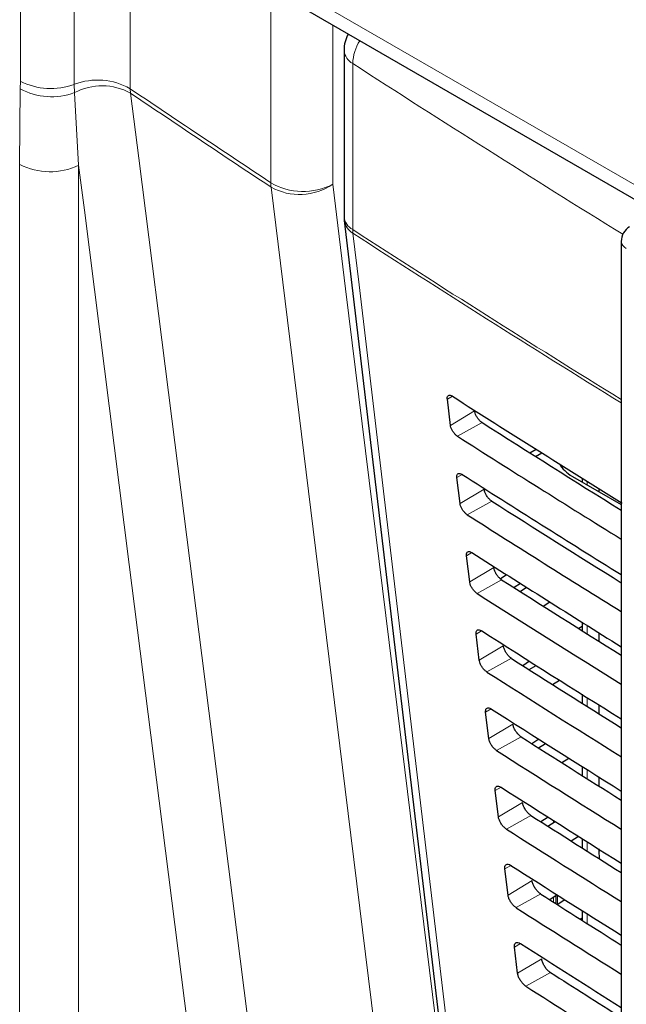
# Paper-space layout 'Blatt2' of a CAD drawing. Header units: millimetres. Extents: x 5 to 418, y 2 to 292.
# Tile 20 of 77: x 127 to 134, y 153 to 165. Entities that reach past the tile are written whole.
import ezdxf

# ---------------------------------------------------------------- set-up
doc = ezdxf.new("R2010")
doc.units = ezdxf.units.MM

psp = doc.layouts.new('Blatt2')

# ---------------------------------------------------------------- linework, layer by layer
at = {"color": 7, "linetype": 'Continuous', "lineweight": 18}
for p, q in [((126.86, 163.869), (126.86, 165.983)), ((127.489, 165.946), (127.489, 163.833)), ((128.142, 165.895), (128.142, 163.782)), ((129.904, 165.04), (138.567, 160.039)), ((129.782, 162.685), (129.782, 164.81)), ((130.505, 164.524), (130.505, 162.667)), ((130.738, 164.076), (130.738, 162.138)), ((126.852, 162.899), (126.859, 163.779)), ((126.859, 163.779), (126.86, 163.869)), ((127.489, 163.833), (127.492, 163.736)), ((128.145, 163.73), (128.142, 163.782)), ((127.492, 163.736), (127.54, 162.889)), ((126.852, 128.97), (126.852, 162.899)), ((127.54, 162.889), (127.54, 128.959)), ((131.902, 160.196), (131.842, 160.16)), ((132.16, 160.023), (131.879, 159.855)), ((132.247, 159.887), (131.961, 159.728)), ((132.015, 159.283), (131.954, 159.247)), ((133.472, 159.205), (133.472, 159.162)), ((132.272, 159.11), (131.991, 158.942)), ((132.361, 158.971), (132.075, 158.811)), ((132.128, 158.371), (132.065, 158.334)), ((132.384, 158.197), (132.103, 158.029)), ((132.475, 158.055), (132.189, 157.895)), ((133.472, 157.522), (133.472, 157.424)), ((132.242, 157.459), (132.177, 157.421)), ((132.495, 157.284), (132.214, 157.116)), ((132.589, 157.138), (132.303, 156.979)), ((133.472, 156.681), (133.472, 156.579)), ((132.355, 156.547), (132.289, 156.508)), ((132.607, 156.371), (132.326, 156.203)), ((132.703, 156.222), (132.417, 156.062)), ((133.472, 155.84), (133.472, 155.735)), ((132.469, 155.635), (132.401, 155.595)), ((132.719, 155.458), (132.438, 155.29)), ((132.817, 155.306), (132.531, 155.146)), ((133.082, 155.222), (133.082, 155.245)), ((133.472, 154.999), (133.472, 154.89)), ((133.608, 154.887), (133.63, 154.9)), ((132.582, 154.723), (132.512, 154.682)), ((132.831, 154.545), (132.55, 154.377)), ((132.931, 154.389), (132.645, 154.23)), ((133.126, 154.377), (133.126, 154.27)), ((133.082, 154.293), (133.082, 154.349)), ((133.472, 154.158), (133.472, 154.046)), ((132.695, 153.811), (132.624, 153.769)), ((132.943, 153.632), (132.662, 153.464)), ((133.045, 153.473), (132.759, 153.313))]:
    psp.add_line(p, q, dxfattribs=at)
at = {"color": 7, "linetype": 'Continuous', "lineweight": 25}
for p, q in [((130.007, 164.811), (138.67, 159.81)), ((130.637, 164.23), (130.637, 162.292)), ((130.64, 162.245), (131.914, 151.506)), ((133.872, 162.001), (133.872, 148.337)), ((131.879, 159.855), (131.842, 160.16)), ((132.804, 159.534), (132.878, 159.577)), ((132.871, 159.492), (132.945, 159.535)), ((133.174, 159.369), (133.192, 159.38)), ((131.991, 158.942), (131.954, 159.247)), ((133.303, 159.26), (133.872, 158.931)), ((133.414, 159.241), (133.414, 159.196)), ((133.608, 159.12), (133.608, 159.084)), ((132.103, 158.029), (132.065, 158.334)), ((132.459, 158.067), (132.533, 158.114)), ((132.694, 158.012), (132.62, 157.963)), ((132.69, 157.918), (132.766, 157.966)), ((132.96, 157.747), (133.038, 157.795)), ((133.414, 157.509), (133.377, 157.484)), ((133.414, 157.559), (133.414, 157.461)), ((132.214, 157.116), (132.177, 157.421)), ((133.608, 157.437), (133.608, 157.339)), ((132.802, 157.103), (132.724, 157.052)), ((132.798, 157.006), (132.878, 157.055)), ((133.068, 156.834), (133.149, 156.884)), ((133.414, 156.718), (133.414, 156.616)), ((133.608, 156.596), (133.608, 156.494)), ((132.326, 156.203), (132.289, 156.508)), ((132.909, 156.195), (132.829, 156.142)), ((132.906, 156.093), (132.989, 156.144)), ((133.177, 155.921), (133.26, 155.973)), ((133.414, 155.877), (133.414, 155.772)), ((133.608, 155.755), (133.608, 155.65)), ((132.438, 155.29), (132.401, 155.595)), ((133.017, 155.286), (132.934, 155.231)), ((133.014, 155.18), (133.101, 155.234)), ((133.285, 155.009), (133.372, 155.062)), ((133.414, 155.036), (133.414, 154.927)), ((133.608, 154.914), (133.608, 154.887)), ((133.608, 154.887), (133.612, 154.802)), ((132.55, 154.377), (132.512, 154.682)), ((133.125, 154.378), (133.038, 154.321)), ((133.112, 154.274), (133.112, 154.37)), ((133.123, 154.267), (133.212, 154.323)), ((133.414, 154.195), (133.414, 154.083)), ((133.393, 154.096), (133.414, 154.109)), ((132.662, 153.464), (132.624, 153.769))]:
    psp.add_line(p, q, dxfattribs=at)
at = {"color": 7, "linetype": 'Continuous', "lineweight": 18, "flags": 128}
for points in [[(128.145, 163.73), (128.242, 162.971), (128.627, 159.932), (129.012, 156.894), (129.519, 152.895)], [(128.811, 152.868), (128.48, 155.474), (128.131, 158.231), (127.607, 162.365), (127.54, 162.889)], [(131.116, 151.824), (131.023, 152.582), (130.65, 155.612), (130.276, 158.643), (129.785, 162.633)], [(130.505, 162.667), (130.655, 161.448), (131.163, 157.324), (131.502, 154.575), (131.836, 151.858)], [(130.741, 162.097), (130.812, 161.495), (131.098, 159.089), (132.015, 151.358)]]:
    psp.add_lwpolyline(points, dxfattribs=at)
at = {"color": 7, "linetype": 'Continuous', "lineweight": 25}
for centre, radius, start, end in [((131.037, 164.23), 0.4, 151.6791, 180), ((131.037, 162.292), 0.4, 180, 186.7694), ((134.072, 162.001), 0.2, 120.8709, 180)]:
    psp.add_arc(centre, radius, start, end, dxfattribs=at)
at = {"color": 7, "linetype": 'Continuous', "lineweight": 18}
for centre, radius, start, end in [((131.275, 164.058), 0.537, 148.0324, 177.993), ((130.828, 164.246), 0.192, 184.8044, 242.0683), ((226.317, 311.774), 175.926, 237.0921, 238.30656), ((127.223, 164.459), 0.771, 241.8649, 290.4194), ((127.216, 164.566), 0.783, 242.9273, 290.4091), ((127.761, 163.113), 0.77, 60.3555, 110.696), ((127.813, 163.13), 0.686, 61.06, 117.8979), ((127.207, 163.587), 0.774, 242.7384, 295.5295), ((130.159, 163.346), 0.762, 240.2944, 296.9825), ((130.184, 162.682), 0.403, 179.6903, 186.9917), ((130.117, 163.234), 0.686, 241.0133, 304.3939), ((130.828, 162.308), 0.192, 184.8044, 242.0683), ((130.847, 162.278), 0.21, 188.9521, 239.663), ((226.31, 309.826), 175.914, 237.09208, 238.29968), ((131.062, 162.138), 0.324, 179.8815, 187.3103), ((226.31, 309.78), 175.909, 237.09207, 238.2987), ((133.97, 162.009), 0.0988, 185.0787, 246.2415)]:
    psp.add_arc(centre, radius, start, end, dxfattribs=at)
at = {"color": 7, "linetype": 'Continuous', "lineweight": 25}
for centre, major_axis, ratio, start_param, end_param in [((280.323, 240.644), (200.235, 3.081), 0.587275, 3.868493, 3.883113), ((279.664, 234.077), (198.818, -2.954), 0.567125, 3.885601, 3.897695), ((279.664, 234.076), (199.222, -2.96), 0.567125, 3.885702, 3.899882), ((133.727, 159.496), (0.6, -0.009), 0.567125, 3.439115, 3.935417), ((280.323, 239.664), (200.074, 3.079), 0.587275, 3.868453, 3.882164), ((279.665, 233.097), (198.658, -2.951), 0.567125, 3.885561, 3.896821), ((279.664, 233.097), (199.061, -2.957), 0.567125, 3.885662, 3.899014), ((280.323, 238.684), (199.914, 3.076), 0.587275, 3.868413, 3.881303), ((279.665, 232.117), (198.497, -2.949), 0.567125, 3.88552, 3.895945), ((279.664, 232.117), (198.901, -2.955), 0.567125, 3.885622, 3.898143), ((280.323, 237.704), (199.753, 3.074), 0.587275, 3.868373, 3.880439), ((279.665, 231.137), (198.337, -2.946), 0.567125, 3.88548, 3.895066), ((279.665, 231.137), (198.74, -2.952), 0.567125, 3.885581, 3.89727), ((280.322, 236.724), (199.592, 3.071), 0.587275, 3.868333, 3.879574), ((279.665, 230.158), (198.176, -2.944), 0.567125, 3.885439, 3.894186), ((279.665, 230.157), (198.58, -2.95), 0.567125, 3.885541, 3.896395), ((280.322, 235.744), (199.432, 3.069), 0.587275, 3.868293, 3.878706), ((279.666, 229.178), (198.016, -2.942), 0.567125, 3.885399, 3.893303), ((279.665, 229.178), (198.419, -2.948), 0.567125, 3.885501, 3.895518), ((280.322, 234.764), (199.271, 3.066), 0.587275, 3.868253, 3.877836), ((279.666, 228.198), (197.855, -2.939), 0.567125, 3.885358, 3.892417), ((279.665, 228.198), (198.259, -2.945), 0.567125, 3.88546, 3.894638), ((280.322, 233.784), (199.111, 3.064), 0.587275, 3.868213, 3.876956), ((279.666, 227.219), (197.694, -2.937), 0.567125, 3.885318, 3.891522), ((279.666, 227.218), (198.098, -2.943), 0.567125, 3.88542, 3.893756)]:
    psp.add_ellipse(centre, major_axis=major_axis, ratio=ratio, start_param=start_param, end_param=end_param, dxfattribs=at)
at = {"color": 7, "linetype": 'Continuous', "lineweight": 18}
for points, knots in [([(128.142, 163.782), (128.356, 163.638), (128.902, 163.272), (129.449, 162.906), (129.782, 162.685)], [0, 0, 0, 0, 0.392712, 1, 1, 1, 1]), ([(129.785, 162.633), (129.452, 162.855), (128.905, 163.22), (128.36, 163.586), (128.145, 163.73)], [0, 0, 0, 0, 0.6073957, 1, 1, 1, 1])]:
    psp.add_open_spline(points, degree=3, knots=knots, dxfattribs=at)
at = {"color": 7, "linetype": 'Continuous', "lineweight": 25}
for points, knots in [([(131.842, 160.16), (131.841, 160.163), (131.84, 160.176), (131.844, 160.193), (131.856, 160.206), (131.874, 160.208), (131.891, 160.202), (131.901, 160.196), (131.903, 160.195)], [0, 0, 0, 0, 0.0850535, 0.3019905, 0.5196115, 0.7367694, 0.9522337, 1, 1, 1, 1]), ([(132.247, 159.887), (132.244, 159.89), (132.232, 159.898), (132.211, 159.918), (132.188, 159.949), (132.17, 159.983), (132.162, 160.008), (132.16, 160.021), (132.16, 160.023)], [0, 0, 0, 0, 0.090146, 0.302268, 0.513764, 0.725705, 0.93926, 1, 1, 1, 1]), ([(131.961, 159.728), (131.958, 159.73), (131.947, 159.737), (131.927, 159.756), (131.906, 159.785), (131.889, 159.816), (131.881, 159.84), (131.879, 159.852), (131.879, 159.855)], [0, 0, 0, 0, 0.081983, 0.294147, 0.505651, 0.717552, 0.931033, 1, 1, 1, 1]), ([(131.954, 159.247), (131.953, 159.25), (131.952, 159.263), (131.956, 159.281), (131.968, 159.294), (131.987, 159.296), (132.005, 159.29), (132.015, 159.284), (132.016, 159.283)], [0, 0, 0, 0, 0.0885369, 0.3054942, 0.5231207, 0.7402623, 0.9556958, 1, 1, 1, 1]), ([(132.361, 158.971), (132.358, 158.974), (132.345, 158.982), (132.323, 159.003), (132.3, 159.035), (132.282, 159.069), (132.274, 159.095), (132.272, 159.108), (132.272, 159.11)], [0, 0, 0, 0, 0.093114, 0.3052213, 0.5167154, 0.728672, 0.9422533, 1, 1, 1, 1]), ([(132.075, 158.811), (132.072, 158.814), (132.06, 158.822), (132.04, 158.841), (132.018, 158.87), (132.001, 158.903), (131.993, 158.927), (131.991, 158.939), (131.991, 158.942)], [0, 0, 0, 0, 0.085359, 0.297505, 0.509006, 0.720923, 0.934434, 1, 1, 1, 1]), ([(132.065, 158.334), (132.065, 158.338), (132.064, 158.351), (132.068, 158.369), (132.081, 158.382), (132.1, 158.384), (132.118, 158.378), (132.128, 158.372), (132.13, 158.371)], [0, 0, 0, 0, 0.091841, 0.308817, 0.526449, 0.743575, 0.95898, 1, 1, 1, 1]), ([(132.475, 158.055), (132.471, 158.057), (132.458, 158.066), (132.436, 158.088), (132.412, 158.121), (132.394, 158.156), (132.386, 158.182), (132.384, 158.195), (132.384, 158.197)], [0, 0, 0, 0, 0.09594, 0.308034, 0.519526, 0.731498, 0.945105, 1, 1, 1, 1]), ([(132.189, 157.895), (132.185, 157.897), (132.173, 157.906), (132.153, 157.926), (132.13, 157.956), (132.113, 157.989), (132.105, 158.014), (132.103, 158.026), (132.103, 158.029)], [0, 0, 0, 0, 0.088564, 0.300693, 0.512191, 0.724124, 0.937664, 1, 1, 1, 1]), ([(132.177, 157.421), (132.177, 157.425), (132.176, 157.439), (132.18, 157.457), (132.193, 157.471), (132.213, 157.473), (132.232, 157.466), (132.242, 157.459), (132.243, 157.458)], [0, 0, 0, 0, 0.0949792, 0.3119739, 0.5296104, 0.7467217, 0.9620986, 1, 1, 1, 1]), ([(132.589, 157.138), (132.585, 157.141), (132.572, 157.15), (132.549, 157.173), (132.524, 157.206), (132.506, 157.242), (132.498, 157.269), (132.496, 157.282), (132.495, 157.284)], [0, 0, 0, 0, 0.098634, 0.310715, 0.522207, 0.734193, 0.947825, 1, 1, 1, 1]), ([(132.303, 156.979), (132.299, 156.981), (132.287, 156.99), (132.265, 157.01), (132.242, 157.042), (132.225, 157.076), (132.217, 157.101), (132.215, 157.114), (132.214, 157.116)], [0, 0, 0, 0, 0.091609, 0.303723, 0.515218, 0.727167, 0.940735, 1, 1, 1, 1]), ([(132.289, 156.508), (132.289, 156.512), (132.287, 156.526), (132.292, 156.545), (132.305, 156.559), (132.326, 156.561), (132.345, 156.554), (132.355, 156.547), (132.357, 156.546)], [0, 0, 0, 0, 0.097964, 0.3149759, 0.5326169, 0.7497141, 0.965065, 1, 1, 1, 1]), ([(132.703, 156.222), (132.699, 156.225), (132.685, 156.235), (132.661, 156.258), (132.636, 156.292), (132.618, 156.329), (132.609, 156.356), (132.608, 156.369), (132.607, 156.371)], [0, 0, 0, 0, 0.101205, 0.313275, 0.524765, 0.736765, 0.950421, 1, 1, 1, 1]), ([(132.417, 156.062), (132.413, 156.065), (132.4, 156.074), (132.378, 156.095), (132.354, 156.127), (132.336, 156.162), (132.328, 156.188), (132.327, 156.201), (132.326, 156.203)], [0, 0, 0, 0, 0.094506, 0.306607, 0.5181, 0.730064, 0.943658, 1, 1, 1, 1]), ([(132.401, 155.595), (132.4, 155.599), (132.399, 155.614), (132.404, 155.634), (132.418, 155.647), (132.439, 155.649), (132.458, 155.642), (132.469, 155.635), (132.47, 155.634)], [0, 0, 0, 0, 0.100806, 0.317834, 0.53548, 0.752564, 0.96789, 1, 1, 1, 1]), ([(132.817, 155.306), (132.812, 155.309), (132.798, 155.319), (132.774, 155.342), (132.749, 155.377), (132.729, 155.415), (132.721, 155.442), (132.719, 155.456), (132.719, 155.458)], [0, 0, 0, 0, 0.103661, 0.315721, 0.52721, 0.739224, 0.952903, 1, 1, 1, 1]), ([(132.531, 155.146), (132.527, 155.149), (132.513, 155.158), (132.491, 155.18), (132.467, 155.213), (132.448, 155.249), (132.44, 155.275), (132.438, 155.288), (132.438, 155.29)], [0, 0, 0, 0, 0.097267, 0.309354, 0.520846, 0.732825, 0.946444, 1, 1, 1, 1]), ([(132.512, 154.682), (132.512, 154.686), (132.511, 154.702), (132.516, 154.722), (132.53, 154.736), (132.552, 154.737), (132.572, 154.73), (132.582, 154.723), (132.583, 154.722)], [0, 0, 0, 0, 0.103516, 0.32056, 0.538209, 0.75528, 0.970583, 1, 1, 1, 1]), ([(132.931, 154.389), (132.926, 154.393), (132.911, 154.403), (132.887, 154.427), (132.861, 154.463), (132.841, 154.502), (132.833, 154.529), (132.831, 154.543), (132.831, 154.545)], [0, 0, 0, 0, 0.10601, 0.31806, 0.52955, 0.741577, 0.955277, 1, 1, 1, 1]), ([(132.645, 154.23), (132.64, 154.233), (132.627, 154.242), (132.603, 154.265), (132.579, 154.298), (132.56, 154.335), (132.552, 154.362), (132.55, 154.375), (132.55, 154.377)], [0, 0, 0, 0, 0.0999, 0.311976, 0.523466, 0.735459, 0.949103, 1, 1, 1, 1]), ([(132.624, 153.769), (132.624, 153.774), (132.623, 153.789), (132.628, 153.81), (132.643, 153.824), (132.665, 153.825), (132.685, 153.818), (132.696, 153.811), (132.697, 153.81)], [0, 0, 0, 0, 0.106103, 0.323161, 0.540814, 0.757873, 0.973154, 1, 1, 1, 1]), ([(133.045, 153.473), (133.04, 153.476), (133.025, 153.487), (132.999, 153.512), (132.973, 153.549), (132.953, 153.588), (132.945, 153.616), (132.943, 153.63), (132.943, 153.632)], [0, 0, 0, 0, 0.1082593, 0.3203, 0.5317894, 0.7438293, 0.9575507, 1, 1, 1, 1]), ([(132.759, 153.313), (132.754, 153.316), (132.74, 153.326), (132.716, 153.35), (132.691, 153.384), (132.672, 153.422), (132.664, 153.448), (132.662, 153.462), (132.662, 153.464)], [0, 0, 0, 0, 0.102414, 0.314479, 0.525969, 0.737976, 0.951642, 1, 1, 1, 1])]:
    psp.add_open_spline(points, degree=3, knots=knots, dxfattribs=at)

doc.saveas('drawing.dxf')
